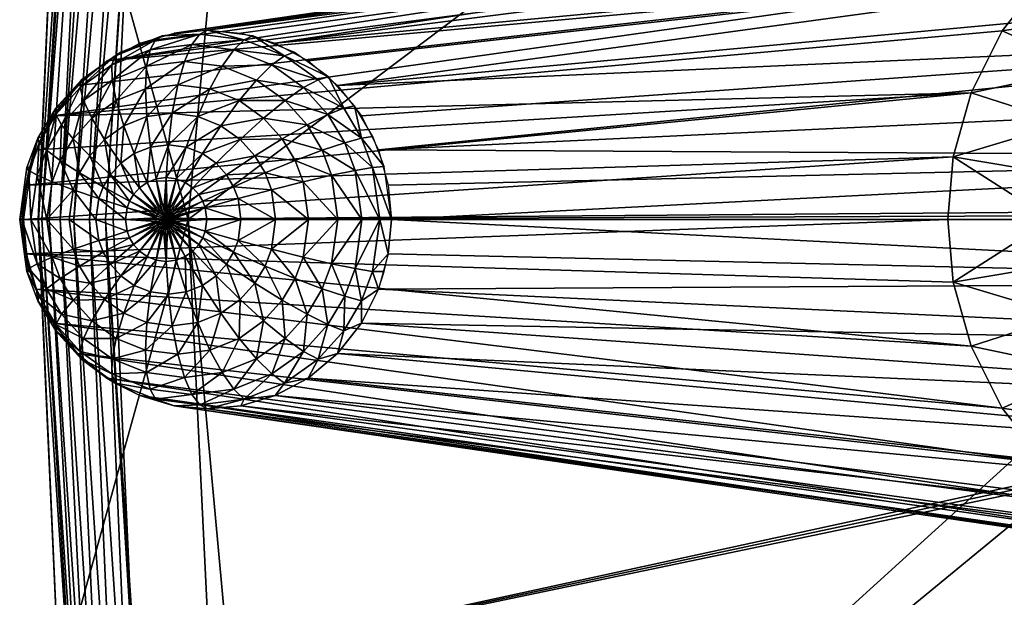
# Model space of a CAD drawing. Header units: inches. Extents: x -151 to 542, y -757 to -65.
# Tile 3 of 256: x -151 to -85, y -436 to -398. Entities that reach past the tile are written whole.
import ezdxf

# ---------------------------------------------------------------- set-up
doc = ezdxf.new("R2010")
doc.units = ezdxf.units.IN
doc.header["$MEASUREMENT"] = 0
doc.layers.add('LEVEL11', color=7, linetype='Continuous', true_color=0xe158c7)
doc.layers.add('LEVEL6', color=7, linetype='Continuous', true_color=0x57e1c6)

msp = doc.modelspace()

# ---------------------------------------------------------------- meshes
at = {"layer": 'LEVEL11', "color": 254, "true_color": 0xcad1ee}
mesh = msp.add_polyface(dxfattribs=at)
corners = [(3.235, -409.984, 907.518), (3.396, -410.542, 892.518), (3.396, -410.542, 907.518), (0.992, -408.138, 892.518), (0.446, -408.088, 907.518), (0.446, -408.088, 892.518), (0.992, -408.138, 907.518), (1.55, -408.299, 907.518), (1.55, -408.299, 892.518), (2.088, -408.577, 892.518), (2.088, -408.577, 907.518), (2.568, -408.967, 892.518), (2.568, -408.967, 907.518), (2.957, -409.446, 892.518), (2.957, -409.446, 907.518), (3.235, -409.984, 892.518), (135.446, -408.088, 892.518), (-138.021, -344.757, 892.518), (135.992, -408.138, 892.518), (134.9, -408.138, 892.518), (134.342, -408.299, 892.518), (133.805, -408.577, 892.518), (133.325, -408.967, 892.518), (132.935, -409.446, 892.518), (1.55, -408.299, 892.518), (2.088, -408.577, 892.518), (0.992, -408.138, 892.518), (-139.554, -411.088, 912.518), (287.624, -89.019, 912.518), (-133.961, -350.13, 912.518), (-133.961, -472.046, 912.518), (-126.622, -503.266, 912.518), (318.758, -99.609, 912.518), (-116.033, -534.4, 912.518), (-102.129, -564.952, 912.518), (1.55, -408.299, 907.518), (0.446, -408.088, 907.518), (0.992, -408.138, 907.518), (3.396, -410.542, 907.518), (2.957, -409.446, 907.518), (3.235, -409.984, 907.518), (2.568, -408.967, 907.518), (2.088, -408.577, 907.518), (3.446, -411.088, 907.518), (3.396, -411.634, 907.518), (3.235, -412.192, 907.518), (-0.1, -408.138, 907.518), (-0.658, -408.299, 907.518)]
mesh.append_faces([[corners[k] for k in face] for face in [(0, 1, 2), (3, 4, 5), (3, 6, 4), (3, 7, 6), (8, 7, 3), (9, 7, 8), (9, 10, 7), (11, 10, 9), (11, 12, 10), (13, 12, 11), (13, 14, 12), (13, 0, 14), (15, 0, 13), (1, 0, 15), (16, 17, 18), (19, 17, 16), (20, 17, 19), (21, 17, 20), (22, 17, 21), (23, 17, 22), (24, 23, 25), (26, 23, 24), (27, 28, 29), (30, 28, 27), (31, 32, 30), (33, 32, 31), (34, 32, 33), (35, 36, 37), (38, 39, 40), (38, 41, 39), (38, 42, 41), (43, 42, 38), (43, 35, 42), (44, 35, 43), (45, 35, 44), (46, 35, 47), (36, 35, 46)]], dxfattribs={"color": 254})
mesh = msp.add_polyface(dxfattribs=at)
corners = [(194.9, -348.138, 907.518), (195.446, -348.088, 892.518), (195.446, -348.088, 907.518), (194.9, -348.138, 892.518), (194.342, -348.299, 907.518), (194.342, -348.299, 892.518), (193.805, -348.577, 907.518), (194.9, -348.138, 892.518), (195.446, -219.088, 892.518), (195.446, -348.088, 892.518), (194.861, -219.031, 892.518), (194.342, -348.299, 892.518), (194.298, -218.86, 892.518), (193.805, -348.577, 892.518), (193.779, -218.583, 892.518), (192.951, -217.755, 892.518), (-87.254, -222.194, 892.518), (192.675, -217.236, 892.518), (193.325, -218.209, 892.518), (-118.673, -280.976, 892.518), (-138.021, -344.757, 892.518), (193.325, -348.967, 892.518), (192.935, -349.446, 892.518), (192.657, -349.984, 892.518), (-133.961, -472.046, 912.518), (318.758, -99.609, 912.518), (287.624, -89.019, 912.518), (195.446, -348.088, 907.518), (194.342, -348.299, 907.518), (194.9, -348.138, 907.518), (193.805, -348.577, 907.518), (194.861, -219.031, 892.518), (195.446, -219.088, 907.518), (195.446, -219.088, 892.518), (194.9, -219.038, 907.518), (194.298, -218.86, 892.518), (194.342, -218.877, 907.518), (193.779, -218.583, 892.518), (193.805, -218.599, 907.518), (193.325, -218.209, 892.518), (193.325, -218.209, 907.518), (192.951, -217.755, 892.518), (192.935, -217.73, 907.518), (192.675, -217.236, 892.518), (192.657, -217.192, 907.518), (192.503, -216.673, 892.518), (194.9, -219.038, 907.518), (195.446, -213.088, 907.518), (195.446, -219.088, 907.518), (194.342, -218.877, 907.518), (193.805, -218.599, 907.518)]
mesh.append_faces([[corners[k] for k in face] for face in [(0, 1, 2), (0, 3, 1), (4, 3, 0), (4, 5, 3), (6, 5, 4), (7, 8, 9), (7, 10, 8), (11, 10, 7), (11, 12, 10), (13, 12, 11), (13, 14, 12), (15, 16, 17), (18, 19, 15), (14, 20, 18), (13, 20, 14), (21, 20, 13), (22, 20, 21), (23, 20, 22), (24, 25, 26), (27, 28, 29), (28, 27, 30), (31, 32, 33), (31, 34, 32), (35, 34, 31), (35, 36, 34), (37, 36, 35), (37, 38, 36), (39, 38, 37), (39, 40, 38), (41, 40, 39), (41, 42, 40), (43, 42, 41), (43, 44, 42), (45, 44, 43), (46, 47, 48), (49, 47, 46), (50, 47, 49)]], dxfattribs={"color": 254})
mesh = msp.add_polyface(dxfattribs=at)
corners = [(3.446, -411.088, 907.518), (3.396, -410.542, 892.518), (3.446, -411.088, 892.518), (3.396, -410.542, 907.518), (132.503, -411.673, 892.518), (3.389, -411.673, 892.518), (3.446, -411.088, 892.518), (3.396, -410.542, 892.518), (132.446, -411.088, 892.518), (132.675, -412.236, 892.518), (3.218, -412.236, 892.518), (132.951, -412.755, 892.518), (2.941, -412.755, 892.518), (133.325, -413.209, 892.518), (2.568, -413.209, 892.518), (133.779, -413.583, 892.518), (2.113, -413.583, 892.518), (134.298, -413.86, 892.518), (1.594, -413.86, 892.518), (192.951, -607.755, 892.518), (-131.429, -504.642, 892.518), (-1.221, -413.583, 892.518), (-84.947, -594.403, 912.518), (318.758, -99.609, 912.518), (-102.129, -564.952, 912.518), (3.389, -411.673, 892.518), (3.446, -411.088, 907.518), (3.446, -411.088, 892.518), (0.446, -414.088, 907.518), (-0.139, -414.031, 892.518), (-0.1, -414.038, 907.518), (0.446, -414.088, 892.518), (0.992, -414.038, 907.518), (1.031, -414.031, 892.518), (1.55, -413.877, 907.518), (1.594, -413.86, 892.518), (2.088, -413.599, 907.518), (2.113, -413.583, 892.518), (2.568, -413.209, 907.518), (2.568, -413.209, 892.518), (2.957, -412.73, 907.518), (2.941, -412.755, 892.518), (3.235, -412.192, 907.518), (3.218, -412.236, 892.518), (3.396, -411.634, 907.518), (2.957, -412.73, 907.518), (1.55, -408.299, 907.518), (3.235, -412.192, 907.518), (2.568, -413.209, 907.518), (2.088, -413.599, 907.518), (1.55, -413.877, 907.518), (0.992, -414.038, 907.518), (0.446, -414.088, 907.518), (-0.1, -414.038, 907.518), (-0.658, -413.877, 907.518)]
mesh.append_faces([[corners[k] for k in face] for face in [(0, 1, 2), (3, 1, 0), (4, 5, 6), (7, 8, 6), (9, 10, 5), (11, 12, 10), (13, 14, 12), (15, 16, 14), (17, 18, 16), (19, 20, 21), (22, 23, 24), (25, 26, 27), (28, 29, 30), (28, 31, 29), (32, 31, 28), (32, 33, 31), (34, 33, 32), (34, 35, 33), (36, 35, 34), (36, 37, 35), (38, 37, 36), (38, 39, 37), (40, 39, 38), (40, 41, 39), (42, 41, 40), (42, 43, 41), (44, 43, 42), (44, 25, 43), (26, 25, 44), (45, 46, 47), (48, 46, 45), (49, 46, 48), (50, 46, 49), (51, 46, 50), (52, 46, 51), (53, 46, 52), (54, 46, 53)]], dxfattribs={"color": 254})
mesh = msp.add_polyface(dxfattribs=at)
corners = [(-2.343, -409.984, 892.518), (-2.504, -410.542, 907.518), (-2.504, -410.542, 892.518), (-2.343, -409.984, 907.518), (-2.065, -409.446, 907.518), (-2.065, -409.446, 892.518), (-1.675, -408.967, 892.518), (-1.675, -408.967, 907.518), (-1.195, -408.577, 892.518), (-1.195, -408.577, 907.518), (-0.658, -408.299, 892.518), (-0.658, -408.299, 907.518), (-0.1, -408.138, 907.518), (-0.1, -408.138, 892.518), (0.446, -408.088, 892.518), (0.446, -408.088, 907.518), (-102.129, -257.224, 912.518), (-116.033, -287.776, 932.518), (-116.033, -287.776, 912.518), (-102.129, -257.224, 932.518), (193.325, -218.209, 892.518), (-129.914, -312.391, 892.518), (-118.673, -280.976, 892.518), (-138.021, -344.757, 892.518), (132.935, -409.446, 892.518), (-142.917, -377.762, 892.518), (0.992, -408.138, 892.518), (0.446, -408.088, 892.518), (-0.1, -408.138, 892.518), (-0.658, -408.299, 892.518), (-1.195, -408.577, 892.518), (-1.675, -408.967, 892.518), (-2.065, -409.446, 892.518), (-2.343, -409.984, 892.518), (-144.554, -411.088, 892.518), (-2.504, -410.542, 892.518), (-2.504, -411.634, 907.518), (1.55, -408.299, 907.518), (-2.343, -412.192, 907.518), (-2.554, -411.088, 907.518), (-2.504, -410.542, 907.518), (-2.343, -409.984, 907.518), (-2.065, -409.446, 907.518), (-1.675, -408.967, 907.518), (-1.195, -408.577, 907.518), (-0.658, -408.299, 907.518)]
mesh.append_faces([[corners[k] for k in face] for face in [(0, 1, 2), (0, 3, 1), (0, 4, 3), (5, 4, 0), (6, 4, 5), (6, 7, 4), (8, 7, 6), (8, 9, 7), (10, 9, 8), (10, 11, 9), (10, 12, 11), (13, 12, 10), (14, 12, 13), (14, 15, 12), (16, 17, 18), (16, 19, 17), (20, 21, 22), (20, 23, 21), (24, 25, 23), (26, 25, 24), (27, 25, 26), (28, 25, 27), (29, 25, 28), (30, 25, 29), (31, 25, 30), (32, 25, 31), (33, 25, 32), (33, 34, 25), (35, 34, 33), (36, 37, 38), (39, 37, 36), (40, 37, 39), (41, 37, 40), (42, 37, 41), (43, 37, 42), (44, 37, 43), (45, 37, 44)]], dxfattribs={"color": 254})
mesh = msp.add_polyface(dxfattribs=at)
corners = [(-139.554, -411.088, 912.518), (-133.961, -350.13, 932.518), (-139.554, -411.088, 932.518), (-133.961, -350.13, 912.518), (-126.622, -318.91, 912.518), (-148.158, -380.088, 932.518), (-149.554, -411.088, 897.518), (-149.554, -411.088, 932.518), (-148.158, -380.088, 897.518), (-143.794, -348.311, 932.518), (-143.794, -348.311, 897.518), (-139.554, -411.088, 932.518), (-148.158, -380.088, 932.518), (-149.554, -411.088, 932.518), (-133.961, -350.13, 932.518), (-143.794, -348.311, 932.518), (-136.236, -316.159, 932.518), (-146.475, -365.295, 897.008), (-143.794, -348.311, 897.518), (-136.236, -316.159, 897.518), (-148.158, -380.088, 897.518), (-145.064, -411.088, 892.544), (-142.917, -377.762, 892.518), (-144.554, -411.088, 892.518), (-149.528, -411.088, 897.008), (-149.554, -411.088, 897.518), (-149.3, -411.088, 895.946), (-146.249, -365.325, 895.946), (-145.771, -365.389, 894.907), (-148.818, -411.088, 894.907), (-148.089, -411.088, 893.982), (-145.049, -365.486, 893.982), (-144.133, -365.609, 893.254), (-147.165, -411.088, 893.254), (-143.104, -365.747, 892.772), (-146.126, -411.088, 892.772), (-142.05, -365.888, 892.544), (-138.021, -344.757, 892.518), (-131.443, -315.745, 892.544), (-135.729, -314.495, 897.008), (-135.51, -314.559, 895.946), (-135.047, -314.694, 894.907), (-134.348, -314.898, 893.982), (-133.461, -315.157, 893.254), (-132.463, -315.448, 892.772)]
mesh.append_faces([[corners[k] for k in face] for face in [(0, 1, 2), (3, 1, 0), (4, 1, 3), (5, 6, 7), (8, 9, 10), (8, 5, 9), (6, 5, 8), (11, 12, 13), (14, 12, 11), (14, 15, 12), (14, 16, 15), (17, 18, 19), (17, 20, 18), (21, 22, 23), (20, 24, 25), (17, 24, 20), (17, 26, 24), (27, 26, 17), (28, 26, 27), (28, 29, 26), (28, 30, 29), (31, 30, 28), (32, 30, 31), (32, 33, 30), (34, 33, 32), (34, 35, 33), (36, 35, 34), (36, 21, 35), (36, 22, 21), (36, 37, 22), (38, 37, 36), (39, 27, 17), (40, 28, 27), (41, 31, 28), (42, 32, 31), (43, 34, 32), (44, 36, 34)]], dxfattribs={"color": 254})
mesh = msp.add_polyface(dxfattribs=at)
corners = [(136.55, -408.299, 907.518), (136.55, -408.299, 892.518), (137.088, -408.577, 892.518), (135.992, -408.138, 907.518), (135.992, -408.138, 892.518), (135.446, -408.088, 907.518), (135.446, -408.088, 892.518), (134.9, -408.138, 907.518), (134.9, -408.138, 892.518), (134.342, -408.299, 907.518), (134.342, -408.299, 892.518), (133.805, -408.577, 907.518), (133.805, -408.577, 892.518), (133.325, -408.967, 907.518), (133.325, -408.967, 892.518), (132.935, -409.446, 907.518), (132.935, -409.446, 892.518), (132.657, -409.984, 907.518), (132.657, -409.984, 892.518), (132.496, -410.542, 907.518), (132.496, -410.542, 892.518), (3.396, -410.542, 892.518), (132.496, -410.542, 892.518), (132.446, -411.088, 892.518), (3.235, -409.984, 892.518), (132.657, -409.984, 892.518), (2.957, -409.446, 892.518), (132.935, -409.446, 892.518), (135.992, -408.138, 892.518), (-138.021, -344.757, 892.518), (192.503, -351.673, 892.518), (2.568, -408.967, 892.518), (2.088, -408.577, 892.518), (135.446, -408.088, 907.518), (134.342, -408.299, 907.518), (134.9, -408.138, 907.518), (135.446, -414.088, 907.518), (135.992, -408.138, 907.518), (132.496, -411.634, 907.518), (132.657, -412.192, 907.518), (132.446, -411.088, 907.518), (132.496, -410.542, 907.518), (132.657, -409.984, 907.518), (132.935, -409.446, 907.518), (133.325, -408.967, 907.518), (133.805, -408.577, 907.518)]
mesh.append_faces([[corners[k] for k in face] for face in [(0, 1, 2), (3, 1, 0), (3, 4, 1), (5, 4, 3), (5, 6, 4), (7, 6, 5), (7, 8, 6), (9, 8, 7), (9, 10, 8), (11, 10, 9), (11, 12, 10), (13, 12, 11), (13, 14, 12), (15, 14, 13), (15, 16, 14), (17, 16, 15), (17, 18, 16), (19, 18, 17), (19, 20, 18), (21, 22, 23), (24, 22, 21), (24, 25, 22), (26, 25, 24), (26, 27, 25), (28, 29, 30), (31, 27, 26), (32, 27, 31), (33, 34, 35), (36, 33, 37), (38, 33, 39), (40, 33, 38), (41, 33, 40), (42, 33, 41), (43, 33, 42), (44, 33, 43), (45, 33, 44), (34, 33, 45)]], dxfattribs={"color": 254})
mesh = msp.add_polyface(dxfattribs=at)
corners = [(-132.463, -506.728, 892.772), (-110.63, -560.3, 892.544), (-111.585, -560.766, 892.772), (-2.504, -410.542, 892.518), (-2.554, -411.088, 907.518), (-2.554, -411.088, 892.518), (-2.504, -410.542, 907.518), (-111.012, -569.545, 897.518), (-111.012, -569.545, 932.518), (-125.331, -538.081, 897.518), (-114.053, -539.287, 932.518), (-111.012, -569.545, 932.518), (-99.997, -569.006, 932.518), (-125.331, -538.081, 932.518), (-2.554, -411.088, 892.518), (-144.554, -411.088, 892.518), (-2.504, -410.542, 892.518), (-143.178, -441.639, 892.518), (-2.497, -411.673, 892.518), (-2.325, -412.236, 892.518), (-138.878, -472.956, 892.518), (-2.049, -412.755, 892.518), (-131.429, -504.642, 892.518), (-1.675, -413.209, 892.518), (-1.221, -413.583, 892.518), (192.951, -607.755, 892.518), (-120.682, -536.24, 892.518), (-114.053, -539.287, 932.518), (-116.033, -534.4, 912.518), (-125.129, -508.333, 932.518), (-102.129, -564.952, 912.518), (-99.997, -569.006, 932.518), (-2.504, -411.634, 907.518), (-2.554, -411.088, 892.518), (-2.554, -411.088, 907.518), (-2.497, -411.673, 892.518), (-2.343, -412.192, 907.518), (-2.325, -412.236, 892.518), (-2.065, -412.73, 907.518), (-2.049, -412.755, 892.518), (-1.675, -413.209, 907.518), (-1.675, -413.209, 892.518), (-1.195, -413.599, 907.518), (-1.221, -413.583, 892.518), (-0.658, -413.877, 907.518), (-0.702, -413.86, 892.518), (-0.1, -414.038, 907.518), (-0.139, -414.031, 892.518), (-1.195, -413.599, 907.518), (1.55, -408.299, 907.518), (-0.658, -413.877, 907.518), (-1.675, -413.209, 907.518), (-2.065, -412.73, 907.518), (-2.343, -412.192, 907.518)]
mesh.append_faces([[corners[k] for k in face] for face in [(0, 1, 2), (3, 4, 5), (3, 6, 4), (7, 8, 9), (10, 11, 12), (10, 13, 11), (14, 15, 16), (14, 17, 15), (18, 17, 14), (19, 17, 18), (19, 20, 17), (21, 20, 19), (21, 22, 20), (23, 22, 21), (24, 22, 23), (25, 26, 22), (27, 28, 29), (27, 30, 28), (31, 30, 27), (32, 33, 34), (32, 35, 33), (36, 35, 32), (36, 37, 35), (38, 37, 36), (38, 39, 37), (40, 39, 38), (40, 41, 39), (42, 41, 40), (42, 43, 41), (44, 43, 42), (44, 45, 43), (46, 45, 44), (46, 47, 45), (48, 49, 50), (51, 49, 48), (52, 49, 51), (53, 49, 52)]], dxfattribs={"color": 254})
mesh = msp.add_polyface(dxfattribs=at)
corners = [(-142.05, -456.289, 892.544), (-138.878, -472.956, 892.518), (-131.429, -504.642, 892.518), (-143.178, -441.639, 892.518), (-145.064, -411.088, 892.544), (-144.554, -411.088, 892.518), (-149.528, -411.088, 897.008), (-148.158, -442.088, 897.518), (-149.554, -411.088, 897.518), (-143.104, -456.43, 892.772), (-146.126, -411.088, 892.772), (-144.133, -456.567, 893.254), (-147.165, -411.088, 893.254), (-145.049, -456.69, 893.982), (-148.089, -411.088, 893.982), (-145.771, -456.787, 894.907), (-148.818, -411.088, 894.907), (-146.249, -456.851, 895.946), (-149.3, -411.088, 895.946), (-146.475, -456.881, 897.008), (-143.794, -473.865, 897.518), (-135.729, -507.681, 897.008), (-135.51, -507.617, 895.946), (-135.047, -507.482, 894.907), (-134.348, -507.278, 893.982), (-133.461, -507.019, 893.254), (-132.463, -506.728, 892.772), (-131.443, -506.431, 892.544), (-148.158, -442.088, 897.518), (-149.554, -411.088, 932.518), (-149.554, -411.088, 897.518), (-148.158, -442.088, 932.518), (-143.794, -473.865, 897.518), (-143.794, -473.865, 932.518), (-137.941, -443.924, 932.518), (-143.794, -473.865, 932.518), (-133.117, -476.443, 932.518), (-148.158, -442.088, 932.518), (-139.554, -411.088, 932.518), (-149.554, -411.088, 932.518), (-137.941, -443.924, 932.518), (-139.554, -411.088, 912.518), (-139.554, -411.088, 932.518), (-133.961, -472.046, 912.518), (-133.117, -476.443, 932.518)]
mesh.append_faces([[corners[k] for k in face] for face in [(0, 1, 2), (0, 3, 1), (3, 4, 5), (0, 4, 3), (6, 7, 8), (9, 4, 0), (9, 10, 4), (11, 10, 9), (11, 12, 10), (13, 12, 11), (13, 14, 12), (15, 14, 13), (15, 16, 14), (17, 16, 15), (17, 18, 16), (19, 18, 17), (19, 6, 18), (19, 7, 6), (19, 20, 7), (21, 20, 19), (22, 19, 17), (23, 17, 15), (24, 15, 13), (25, 13, 11), (26, 11, 9), (27, 9, 0), (28, 29, 30), (28, 31, 29), (32, 31, 28), (32, 33, 31), (34, 35, 36), (34, 37, 35), (38, 37, 34), (38, 39, 37), (40, 41, 42), (40, 43, 41), (44, 43, 40)]], dxfattribs={"color": 254})
at = {"layer": 'LEVEL6', "color": 254, "true_color": 0xcad1ee}
mesh = msp.add_polyface(dxfattribs=at)
corners = [(-127.975, -405.663, 566.893), (-126.476, -407.546, 568.719), (-127.226, -405.545, 568.906), (-127.241, -407.621, 566.71), (-125.985, -411.088, 568.596), (-126.76, -411.088, 566.59), (-150.326, -408.786, 574.665), (-87.297, -402.622, 864.444), (-88.492, -406.903, 864.742), (-150.531, -411.088, 574.716), (-88.864, -411.088, 864.835), (-47.868, -398.502, 854.613), (-127.985, -404.167, 569.095), (-126.846, -406.432, 568.811), (-129.579, -402.144, 569.493), (-54.336, -391.837, 856.226), (-131.542, -400.501, 569.982), (-133.74, -399.327, 570.53), (-62.487, -388.472, 858.258), (-136.025, -398.65, 571.1), (-138.258, -398.439, 571.656), (-66.548, -388.088, 859.27), (-140.491, -398.65, 572.213), (-74.762, -389.703, 861.318), (-142.775, -399.327, 572.783), (-144.974, -400.501, 573.331), (-78.76, -391.837, 862.315), (-82.328, -394.825, 863.205), (-146.936, -402.144, 573.82), (-148.53, -404.167, 574.218), (-85.227, -398.502, 863.928), (-87.297, -419.554, 864.444), (-150.326, -413.39, 574.665), (-88.492, -415.273, 864.742), (-88.864, -411.088, 864.835), (-127.985, -418.01, 569.095), (-45.798, -419.554, 854.097), (-126.846, -415.744, 568.811), (-129.579, -420.032, 569.493), (-47.868, -423.674, 854.613), (-131.542, -421.675, 569.982), (-50.767, -427.352, 855.336), (-133.74, -422.849, 570.53), (-54.336, -430.339, 856.226), (-136.025, -423.526, 571.1), (-58.333, -432.473, 857.222), (-138.258, -423.737, 571.656), (-62.487, -433.704, 858.258), (-140.491, -423.526, 572.213), (-66.548, -434.088, 859.27), (-142.775, -422.849, 572.783), (-70.608, -433.704, 860.283), (-144.974, -421.675, 573.331), (-74.762, -432.473, 861.318), (-146.936, -420.032, 573.82), (-78.76, -430.339, 862.315), (-82.328, -427.352, 863.205), (-148.53, -418.01, 574.218), (-85.227, -423.674, 863.928), (-149.669, -415.744, 574.502), (-126.76, -411.088, 566.59), (-126.19, -413.39, 568.647), (-125.985, -411.088, 568.596), (-126.458, -414.569, 568.715), (-127.241, -414.555, 566.71), (-126.846, -415.744, 568.811)]
mesh.append_faces([[corners[k] for k in face] for face in [(0, 1, 2), (3, 4, 1), (3, 5, 4), (6, 7, 8), (9, 8, 10), (11, 12, 13), (11, 14, 12), (15, 16, 14), (15, 17, 16), (18, 19, 17), (18, 20, 19), (21, 22, 20), (23, 24, 22), (23, 25, 24), (26, 25, 23), (27, 25, 26), (27, 28, 25), (27, 29, 28), (30, 29, 27), (7, 29, 30), (31, 32, 33), (33, 32, 34), (35, 36, 37), (38, 39, 35), (40, 41, 38), (42, 43, 40), (44, 45, 42), (46, 47, 44), (48, 49, 46), (50, 51, 48), (52, 53, 50), (54, 55, 52), (54, 56, 55), (57, 56, 54), (57, 58, 56), (59, 31, 58), (60, 61, 62), (63, 64, 65), (61, 64, 63), (60, 64, 61)]], dxfattribs={"color": 254})
mesh = msp.add_polyface(dxfattribs=at)
corners = [(-88.492, -406.903, 864.742), (-81.752, -408.035, 892.518), (-81.962, -411.088, 892.518), (-88.864, -411.088, 864.835), (-73.844, -393.759, 892.518), (-82.328, -394.825, 863.205), (-78.76, -391.837, 862.315), (-77.221, -397.288, 892.518), (-85.227, -398.502, 863.928), (-79.565, -401.009, 892.518), (-87.297, -402.622, 864.444), (-81.014, -404.648, 892.518), (-44.603, -406.903, 853.799), (-126.19, -408.786, 568.647), (-125.985, -411.088, 568.596), (-126.846, -406.432, 568.811), (-54.336, -391.837, 856.226), (-129.579, -402.144, 569.493), (-50.767, -394.825, 855.336), (-58.333, -389.703, 857.222), (-133.74, -399.327, 570.53), (-62.487, -388.472, 858.258), (-66.548, -388.088, 859.27), (-138.258, -398.439, 571.656), (-70.608, -388.472, 860.283), (-140.491, -398.65, 572.213), (-74.762, -389.703, 861.318), (-126.19, -413.39, 568.647), (-44.603, -415.273, 853.799), (-125.985, -411.088, 568.596), (-126.846, -415.744, 568.811), (-131.542, -421.675, 569.982), (-54.336, -430.339, 856.226), (-50.767, -427.352, 855.336), (-133.74, -422.849, 570.53), (-58.333, -432.473, 857.222), (-136.025, -423.526, 571.1), (-62.487, -433.704, 858.258), (-138.258, -423.737, 571.656), (-66.548, -434.088, 859.27), (-140.491, -423.526, 572.213), (-70.608, -433.704, 860.283), (-142.775, -422.849, 572.783), (-74.762, -432.473, 861.318), (-144.974, -421.675, 573.331), (-78.76, -430.339, 862.315), (-81.962, -411.088, 892.518), (-88.492, -415.273, 864.742), (-88.864, -411.088, 864.835), (-82.328, -427.352, 863.205), (-73.844, -428.417, 892.518), (-78.76, -430.339, 862.315), (-77.221, -424.888, 892.518), (-85.227, -423.674, 863.928), (-79.565, -421.167, 892.518), (-87.297, -419.554, 864.444), (-81.014, -417.528, 892.518), (-81.752, -414.141, 892.518), (-79.565, -401.009, 892.518), (-81.962, -411.088, 892.518), (-81.014, -404.648, 892.518), (-79.565, -421.167, 892.518), (-77.221, -397.288, 892.518), (-81.014, -417.528, 892.518)]
mesh.append_faces([[corners[k] for k in face] for face in [(0, 1, 2), (0, 2, 3), (4, 5, 6), (7, 5, 4), (7, 8, 5), (9, 8, 7), (9, 10, 8), (11, 10, 9), (11, 0, 10), (1, 0, 11), (12, 13, 14), (12, 15, 13), (16, 17, 18), (19, 20, 16), (21, 20, 19), (22, 23, 21), (24, 25, 22), (26, 25, 24), (27, 28, 29), (30, 28, 27), (31, 32, 33), (34, 35, 32), (36, 37, 35), (38, 39, 37), (40, 41, 39), (42, 43, 41), (44, 45, 43), (46, 47, 48), (49, 50, 51), (49, 52, 50), (53, 52, 49), (53, 54, 52), (55, 54, 53), (55, 56, 54), (47, 56, 55), (47, 57, 56), (47, 46, 57), (58, 59, 60), (61, 58, 62), (63, 58, 61), (59, 58, 63)]], dxfattribs={"color": 254})
mesh = msp.add_polyface(dxfattribs=at)
corners = [(-34.764, -408.035, 892.518), (-44.231, -411.088, 853.706), (-34.554, -411.088, 892.518), (-44.603, -406.903, 853.799), (-35.502, -404.648, 892.518), (-45.798, -402.622, 854.097), (-36.951, -401.009, 892.518), (-47.868, -398.502, 854.613), (-39.295, -397.288, 892.518), (-50.767, -394.825, 855.336), (-42.672, -393.759, 892.518), (-54.336, -391.837, 856.226), (-47.103, -390.794, 892.518), (-49.671, -389.65, 892.518), (-58.333, -389.703, 857.222), (-52.423, -388.796, 892.518), (-62.487, -388.472, 858.258), (-55.307, -388.267, 892.518), (-58.258, -388.088, 892.518), (-66.548, -388.088, 859.27), (-61.209, -388.267, 892.518), (-70.608, -388.472, 860.283), (-64.093, -388.796, 892.518), (-66.845, -389.65, 892.518), (-74.762, -389.703, 861.318), (-69.413, -390.794, 892.518), (-78.76, -391.837, 862.315), (-73.844, -393.759, 892.518), (-44.603, -406.903, 853.799), (-125.985, -411.088, 568.596), (-44.231, -411.088, 853.706), (-45.798, -402.622, 854.097), (-126.846, -406.432, 568.811), (-47.868, -398.502, 854.613), (-50.767, -394.825, 855.336), (-129.579, -402.144, 569.493), (-35.502, -417.528, 892.518), (-35.502, -404.648, 892.518), (-34.554, -411.088, 892.518), (-79.565, -421.167, 892.518), (-36.951, -401.009, 892.518), (-39.295, -397.288, 892.518), (-42.672, -393.759, 892.518), (-47.103, -390.794, 892.518), (-52.423, -388.796, 892.518), (-58.258, -388.088, 892.518), (-64.093, -388.796, 892.518), (-69.413, -390.794, 892.518), (-73.844, -393.759, 892.518), (-77.221, -397.288, 892.518)]
mesh.append_faces([[corners[k] for k in face] for face in [(0, 1, 2), (0, 3, 1), (4, 3, 0), (4, 5, 3), (6, 5, 4), (6, 7, 5), (8, 7, 6), (8, 9, 7), (10, 9, 8), (10, 11, 9), (12, 11, 10), (13, 11, 12), (13, 14, 11), (15, 14, 13), (15, 16, 14), (17, 16, 15), (18, 16, 17), (18, 19, 16), (20, 19, 18), (20, 21, 19), (22, 21, 20), (23, 21, 22), (23, 24, 21), (25, 24, 23), (25, 26, 24), (27, 26, 25), (28, 29, 30), (31, 32, 28), (33, 32, 31), (34, 35, 33), (36, 37, 38), (39, 40, 37), (39, 41, 40), (39, 42, 41), (39, 43, 42), (39, 44, 43), (39, 45, 44), (39, 46, 45), (39, 47, 46), (39, 48, 47), (39, 49, 48)]], dxfattribs={"color": 254})
mesh = msp.add_polyface(dxfattribs=at)
corners = [(-135.817, -399.088, 568.848), (-138.258, -398.439, 571.656), (-138.774, -398.707, 569.585), (-135.237, -398.828, 570.903), (-133.121, -400.163, 568.176), (-132.482, -399.927, 570.216), (-130.188, -401.558, 569.644), (-130.875, -401.76, 567.616), (-129.163, -403.659, 567.189), (-128.439, -403.499, 569.208), (-127.975, -405.663, 566.893), (-127.226, -405.545, 568.906), (-130.225, -404.075, 565.221), (-129.103, -405.966, 564.942), (-131.61, -404.758, 563.432), (-133.265, -405.693, 561.947), (-130.598, -406.465, 563.18), (-131.84, -402.281, 565.624), (-133.961, -400.774, 566.153), (-133.068, -403.14, 563.796), (-134.982, -401.779, 564.273), (-134.508, -404.313, 562.257), (-136.139, -403.154, 562.663), (-136.506, -399.759, 566.788), (-139.298, -399.399, 567.484), (-137.28, -400.863, 564.845), (-139.799, -400.538, 565.474), (-138.097, -402.373, 563.152), (-136.078, -405.741, 561.11), (-137.365, -404.826, 561.431), (-138.911, -404.209, 561.816), (-87.297, -402.622, 864.444), (-149.669, -406.432, 574.502), (-148.53, -404.167, 574.218)]
mesh.append_faces([[corners[k] for k in face] for face in [(0, 1, 2), (0, 3, 1), (4, 3, 0), (4, 5, 3), (4, 6, 5), (7, 6, 4), (8, 6, 7), (8, 9, 6), (10, 9, 8), (10, 11, 9), (10, 12, 13), (12, 10, 8), (14, 13, 12), (15, 16, 14), (8, 17, 12), (17, 8, 7), (7, 18, 17), (18, 7, 4), (12, 19, 14), (19, 12, 17), (17, 20, 19), (20, 17, 18), (14, 21, 15), (21, 14, 19), (19, 22, 21), (22, 19, 20), (4, 23, 18), (23, 4, 0), (0, 24, 23), (24, 0, 2), (18, 25, 20), (25, 18, 23), (23, 26, 25), (20, 27, 22), (27, 20, 25), (28, 15, 21), (21, 29, 28), (29, 21, 22), (22, 30, 29), (30, 22, 27), (31, 32, 33)]], dxfattribs={"color": 254})
mesh = msp.add_polyface(dxfattribs=at)
corners = [(-141.731, -399.088, 570.323), (-144.033, -399.927, 573.096), (-144.428, -400.163, 570.995), (-141.279, -398.828, 572.41), (-138.774, -398.707, 569.585), (-138.258, -398.439, 571.656), (-139.799, -400.538, 565.474), (-136.506, -399.759, 566.788), (-139.298, -399.399, 567.484), (-137.28, -400.863, 564.845), (-140.245, -402.096, 563.687), (-138.097, -402.373, 563.152), (-139.735, -408.619, 560.288), (-137.682, -407.33, 560.411), (-138.586, -406.687, 560.636), (-140.606, -403.991, 562.239), (-138.911, -404.209, 561.816), (-137.365, -404.826, 561.431), (-139.673, -406.254, 560.907), (-140.864, -406.101, 561.204), (-140.344, -408.376, 560.44), (-141.013, -408.29, 560.606), (-142.09, -399.759, 568.18), (-144.636, -400.774, 568.814), (-142.319, -400.863, 566.102), (-144.616, -401.779, 566.675), (-142.392, -402.373, 564.223), (-144.351, -403.154, 564.711), (-142.301, -404.209, 562.662), (-143.847, -404.826, 563.047), (-142.055, -406.254, 561.501), (-143.141, -406.687, 561.772), (-141.681, -408.376, 560.773), (-142.291, -408.619, 560.925), (-144.046, -407.33, 561.998), (-142.798, -408.98, 561.051)]
mesh.append_faces([[corners[k] for k in face] for face in [(0, 1, 2), (0, 3, 1), (4, 3, 0), (4, 5, 3), (6, 7, 8), (9, 10, 11), (10, 9, 6), (12, 13, 14), (11, 15, 16), (15, 11, 10), (17, 18, 14), (18, 17, 16), (16, 19, 18), (19, 16, 15), (20, 14, 18), (18, 21, 20), (21, 18, 19), (4, 22, 8), (22, 4, 0), (0, 23, 22), (23, 0, 2), (8, 24, 6), (24, 8, 22), (22, 25, 24), (6, 26, 10), (26, 6, 24), (24, 27, 26), (27, 24, 25), (10, 28, 15), (28, 10, 26), (26, 29, 28), (29, 26, 27), (15, 30, 19), (30, 15, 28), (28, 31, 30), (31, 28, 29), (19, 32, 21), (32, 19, 30), (33, 30, 31), (29, 34, 31), (35, 31, 34)]], dxfattribs={"color": 254})
mesh = msp.add_polyface(dxfattribs=at)
corners = [(-149.573, -405.663, 572.278), (-150.04, -407.546, 574.594), (-150.307, -407.621, 572.461), (-149.29, -405.545, 574.407), (-148.385, -403.659, 571.982), (-148.076, -403.499, 574.104), (-146.328, -401.558, 573.669), (-146.673, -401.76, 571.555), (-144.033, -399.927, 573.096), (-144.428, -400.163, 570.995), (-144.616, -401.779, 566.675), (-142.09, -399.759, 568.18), (-144.636, -400.774, 568.814), (-146.756, -402.281, 569.343), (-148.372, -404.075, 569.746), (-146.53, -403.14, 567.152), (-147.988, -404.758, 567.516), (-145.982, -404.313, 565.117), (-144.351, -403.154, 564.711), (-147.225, -405.693, 565.427), (-145.134, -405.741, 563.368), (-143.847, -404.826, 563.047), (-146.115, -406.83, 563.612), (-144.046, -407.33, 561.998), (-144.735, -408.096, 562.169), (-149.493, -405.966, 570.026), (-150.186, -407.815, 570.198), (-149.001, -406.465, 567.768), (-149.626, -408.134, 567.924), (-148.087, -407.148, 565.643), (-148.621, -408.57, 565.775), (-146.796, -407.978, 563.782)]
mesh.append_faces([[corners[k] for k in face] for face in [(0, 1, 2), (0, 3, 1), (4, 3, 0), (4, 5, 3), (4, 6, 5), (7, 6, 4), (7, 8, 6), (9, 8, 7), (10, 11, 12), (9, 13, 12), (13, 9, 7), (7, 14, 13), (14, 7, 4), (12, 15, 10), (15, 12, 13), (13, 16, 15), (16, 13, 14), (10, 17, 18), (17, 10, 15), (15, 19, 17), (19, 15, 16), (18, 20, 21), (20, 18, 17), (17, 22, 20), (22, 17, 19), (23, 21, 20), (20, 24, 23), (24, 20, 22), (4, 25, 14), (25, 4, 0), (0, 26, 25), (26, 0, 2), (14, 27, 16), (27, 14, 25), (25, 28, 27), (28, 25, 26), (16, 29, 19), (29, 16, 27), (27, 30, 29), (19, 31, 22), (31, 19, 29)]], dxfattribs={"color": 254})
mesh = msp.add_polyface(dxfattribs=at)
corners = [(-127.241, -407.621, 566.71), (-126.476, -407.546, 568.719), (-127.975, -405.663, 566.893), (-128.41, -407.815, 564.769), (-126.76, -411.088, 566.59), (-127.956, -411.088, 564.656), (-129.972, -408.134, 563.024), (-129.563, -411.088, 562.922), (-131.869, -408.57, 561.599), (-131.52, -411.088, 561.512), (-133.995, -409.101, 560.59), (-133.719, -411.088, 560.522), (-136.218, -409.692, 560.046), (-136.024, -411.088, 559.998), (-138.406, -410.304, 559.956), (-138.297, -411.088, 559.929), (-129.103, -405.966, 564.942), (-130.598, -406.465, 563.18), (-131.61, -404.758, 563.432), (-132.402, -407.148, 561.732), (-133.265, -405.693, 561.947), (-134.416, -407.978, 560.695), (-135.096, -406.83, 560.865), (-136.514, -408.903, 560.12), (-136.992, -408.096, 560.239), (-138.572, -409.862, 559.998), (-138.841, -409.409, 560.065), (-136.078, -405.741, 561.11), (-137.682, -407.33, 560.411), (-138.586, -406.687, 560.636), (-137.365, -404.826, 561.431), (-139.227, -408.98, 560.161), (-150.326, -408.786, 574.665), (-88.492, -406.903, 864.742), (-150.531, -411.088, 574.716), (-87.297, -402.622, 864.444), (-149.669, -406.432, 574.502)]
mesh.append_faces([[corners[k] for k in face] for face in [(0, 1, 2), (3, 4, 0), (3, 5, 4), (6, 5, 3), (6, 7, 5), (8, 7, 6), (8, 9, 7), (10, 9, 8), (10, 11, 9), (12, 11, 10), (12, 13, 11), (14, 13, 12), (14, 15, 13), (0, 16, 3), (16, 0, 2), (3, 17, 6), (17, 3, 16), (16, 18, 17), (6, 19, 8), (19, 6, 17), (17, 20, 19), (8, 21, 10), (21, 8, 19), (19, 22, 21), (22, 19, 20), (10, 23, 12), (23, 10, 21), (21, 24, 23), (24, 21, 22), (12, 25, 14), (25, 12, 23), (23, 26, 25), (26, 23, 24), (20, 27, 22), (22, 28, 24), (28, 22, 27), (27, 29, 28), (29, 27, 30), (31, 24, 28), (32, 33, 34), (35, 32, 36)]], dxfattribs={"color": 254})
mesh = msp.add_polyface(dxfattribs=at)
corners = [(-125.985, -411.088, 568.596), (-44.603, -415.273, 853.799), (-44.231, -411.088, 853.706), (-126.846, -415.744, 568.811), (-45.798, -419.554, 854.097), (-127.985, -418.01, 569.095), (-47.868, -423.674, 854.613), (-129.579, -420.032, 569.493), (-50.767, -427.352, 855.336), (-44.231, -411.088, 853.706), (-34.764, -414.141, 892.518), (-34.554, -411.088, 892.518), (-44.603, -415.273, 853.799), (-35.502, -417.528, 892.518), (-45.798, -419.554, 854.097), (-36.951, -421.167, 892.518), (-47.868, -423.674, 854.613), (-39.295, -424.888, 892.518), (-50.767, -427.352, 855.336), (-42.672, -428.417, 892.518), (-54.336, -430.339, 856.226), (-47.103, -431.382, 892.518), (-49.671, -432.526, 892.518), (-58.333, -432.473, 857.222), (-52.423, -433.38, 892.518), (-62.487, -433.704, 858.258), (-55.307, -433.909, 892.518), (-58.258, -434.088, 892.518), (-66.548, -434.088, 859.27), (-61.209, -433.909, 892.518), (-70.608, -433.704, 860.283), (-64.093, -433.38, 892.518), (-66.845, -432.526, 892.518), (-74.762, -432.473, 861.318), (-69.413, -431.382, 892.518), (-78.76, -430.339, 862.315), (-73.844, -428.417, 892.518), (-36.951, -421.167, 892.518), (-35.502, -404.648, 892.518), (-35.502, -417.528, 892.518), (-39.295, -424.888, 892.518), (-42.672, -428.417, 892.518), (-47.103, -431.382, 892.518), (-52.423, -433.38, 892.518), (-58.258, -434.088, 892.518), (-64.093, -433.38, 892.518), (-69.413, -431.382, 892.518), (-73.844, -428.417, 892.518), (-77.221, -424.888, 892.518), (-79.565, -421.167, 892.518)]
mesh.append_faces([[corners[k] for k in face] for face in [(0, 1, 2), (3, 4, 1), (5, 6, 4), (7, 8, 6), (9, 10, 11), (12, 10, 9), (12, 13, 10), (14, 13, 12), (14, 15, 13), (16, 15, 14), (16, 17, 15), (18, 17, 16), (18, 19, 17), (20, 19, 18), (20, 21, 19), (20, 22, 21), (23, 22, 20), (23, 24, 22), (25, 24, 23), (25, 26, 24), (25, 27, 26), (28, 27, 25), (28, 29, 27), (30, 29, 28), (30, 31, 29), (30, 32, 31), (33, 32, 30), (33, 34, 32), (35, 34, 33), (35, 36, 34), (37, 38, 39), (40, 38, 37), (41, 38, 40), (42, 38, 41), (43, 38, 42), (44, 38, 43), (45, 38, 44), (46, 38, 45), (47, 38, 46), (48, 38, 47), (49, 38, 48)]], dxfattribs={"color": 254})
mesh = msp.add_polyface(dxfattribs=at)
corners = [(-142.798, -408.98, 561.051), (-141.408, -410.539, 560.506), (-142.291, -408.619, 560.925), (-143.185, -409.409, 561.148), (-141.51, -410.624, 560.531), (-141.592, -410.729, 560.552), (-143.454, -409.862, 561.215), (-141.651, -410.847, 560.567), (-143.62, -410.304, 561.256), (-141.672, -410.908, 560.572), (-150.788, -411.088, 572.581), (-150.04, -407.546, 574.594), (-150.531, -411.088, 574.716), (-141.686, -410.969, 560.575), (-143.728, -411.088, 561.283), (-141.696, -411.088, 560.578), (-145.51, -409.692, 562.362), (-145.703, -411.088, 562.411), (-147.217, -409.101, 563.887), (-147.492, -411.088, 563.956), (-148.97, -411.088, 565.862), (-148.621, -408.57, 565.775), (-149.626, -408.134, 567.924), (-150.036, -411.088, 568.026), (-150.186, -407.815, 570.198), (-150.64, -411.088, 570.312), (-150.307, -407.621, 572.461), (-142.055, -406.254, 561.501), (-141.681, -408.376, 560.773), (-143.141, -406.687, 561.772), (-144.046, -407.33, 561.998), (-144.735, -408.096, 562.169), (-149.001, -406.465, 567.768), (-148.087, -407.148, 565.643), (-146.796, -407.978, 563.782), (-146.115, -406.83, 563.612), (-145.214, -408.903, 562.289), (-143.728, -411.088, 561.283), (-141.684, -411.216, 560.575), (-141.696, -411.088, 560.578)]
mesh.append_faces([[corners[k] for k in face] for face in [(0, 1, 2), (3, 4, 0), (3, 5, 4), (6, 5, 3), (6, 7, 5), (8, 7, 6), (8, 9, 7), (10, 11, 12), (8, 13, 9), (13, 14, 15), (8, 14, 13), (16, 14, 8), (16, 17, 14), (18, 17, 16), (18, 19, 17), (18, 20, 19), (21, 20, 18), (22, 20, 21), (22, 23, 20), (24, 23, 22), (24, 25, 23), (24, 10, 25), (26, 10, 24), (26, 11, 10), (27, 2, 28), (29, 0, 2), (30, 3, 0), (3, 30, 31), (21, 32, 22), (33, 18, 34), (18, 33, 21), (35, 36, 31), (36, 35, 34), (34, 16, 36), (16, 34, 18), (31, 6, 3), (6, 31, 36), (36, 8, 6), (8, 36, 16), (37, 38, 39)]], dxfattribs={"color": 254})
mesh = msp.add_polyface(dxfattribs=at)
corners = [(-138.297, -411.088, 559.929), (-140.433, -410.969, 560.263), (-140.423, -411.088, 560.261), (-141.013, -408.29, 560.606), (-141.175, -410.443, 560.448), (-141.059, -410.432, 560.419), (-141.681, -408.376, 560.773), (-141.294, -410.478, 560.478), (-142.291, -408.619, 560.925), (-141.408, -410.539, 560.506), (-142.798, -408.98, 561.051), (-141.51, -410.624, 560.531), (-140.944, -410.443, 560.39), (-140.344, -408.376, 560.44), (-140.825, -410.478, 560.361), (-139.735, -408.619, 560.288), (-140.711, -410.539, 560.332), (-139.227, -408.98, 560.161), (-140.609, -410.624, 560.307), (-138.841, -409.409, 560.065), (-140.527, -410.729, 560.286), (-138.572, -409.862, 559.998), (-140.468, -410.847, 560.272), (-138.406, -410.304, 559.956), (-140.447, -410.908, 560.267), (-136.992, -408.096, 560.239), (-137.682, -407.33, 560.411), (-138.586, -406.687, 560.636), (-140.468, -410.847, 560.272), (-140.471, -411.339, 560.273), (-140.433, -410.969, 560.263), (-140.527, -410.729, 560.286), (-140.609, -410.624, 560.307), (-140.711, -410.539, 560.332), (-140.825, -410.478, 560.361), (-140.944, -410.443, 560.39), (-141.059, -410.432, 560.419), (-141.175, -410.443, 560.448), (-141.294, -410.478, 560.478), (-141.408, -410.539, 560.506), (-141.51, -410.624, 560.531), (-141.592, -410.729, 560.552), (-141.651, -410.847, 560.567), (-141.686, -410.969, 560.575), (-141.696, -411.088, 560.578), (-140.435, -411.216, 560.264), (-138.297, -411.088, 559.929), (-140.423, -411.088, 560.261)]
mesh.append_faces([[corners[k] for k in face] for face in [(0, 1, 2), (3, 4, 5), (6, 4, 3), (6, 7, 4), (8, 7, 6), (8, 9, 7), (10, 11, 9), (12, 3, 5), (12, 13, 3), (14, 13, 12), (14, 15, 13), (16, 15, 14), (16, 17, 15), (18, 17, 16), (18, 19, 17), (20, 19, 18), (20, 21, 19), (22, 21, 20), (22, 23, 21), (24, 23, 22), (1, 23, 24), (1, 0, 23), (25, 17, 19), (26, 15, 17), (27, 13, 15), (28, 29, 30), (31, 29, 28), (32, 29, 31), (33, 29, 32), (34, 29, 33), (35, 29, 34), (36, 29, 35), (37, 29, 36), (38, 29, 37), (39, 29, 38), (40, 29, 39), (41, 29, 40), (42, 29, 41), (43, 29, 42), (44, 29, 43), (45, 46, 47)]], dxfattribs={"color": 254})
mesh = msp.add_polyface(dxfattribs=at)
corners = [(-150.326, -413.39, 574.665), (-150.788, -411.088, 572.581), (-150.531, -411.088, 574.716), (-141.303, -411.694, 560.48), (-142.291, -413.557, 560.925), (-141.681, -413.8, 560.773), (-141.413, -411.634, 560.507), (-142.798, -413.197, 561.051), (-141.51, -411.552, 560.531), (-143.185, -412.767, 561.148), (-141.589, -411.453, 560.551), (-143.454, -412.314, 561.215), (-141.648, -411.339, 560.566), (-143.62, -411.872, 561.256), (-141.669, -411.278, 560.571), (-141.684, -411.216, 560.575), (-143.728, -411.088, 561.283), (-145.703, -411.088, 562.411), (-145.51, -412.485, 562.362), (-147.492, -411.088, 563.956), (-147.217, -413.075, 563.887), (-148.97, -411.088, 565.862), (-148.621, -413.606, 565.775), (-150.036, -411.088, 568.026), (-149.626, -414.042, 567.924), (-150.64, -411.088, 570.312), (-150.186, -414.361, 570.198), (-150.307, -414.555, 572.461), (-150.057, -414.569, 574.598), (-148.087, -415.028, 565.643), (-146.796, -414.198, 563.782), (-145.214, -413.274, 562.289), (-144.735, -414.081, 562.169), (-146.115, -415.347, 563.612), (-144.046, -414.846, 561.998), (-143.141, -415.489, 561.772)]
mesh.append_faces([[corners[k] for k in face] for face in [(0, 1, 2), (3, 4, 5), (6, 7, 4), (8, 7, 6), (8, 9, 7), (10, 9, 8), (10, 11, 9), (12, 11, 10), (12, 13, 11), (14, 13, 12), (15, 13, 14), (16, 13, 15), (17, 13, 16), (17, 18, 13), (19, 18, 17), (19, 20, 18), (21, 20, 19), (21, 22, 20), (23, 22, 21), (23, 24, 22), (25, 24, 23), (25, 26, 24), (1, 26, 25), (1, 27, 26), (0, 27, 1), (28, 27, 0), (24, 29, 22), (22, 30, 20), (30, 22, 29), (20, 31, 18), (31, 20, 30), (30, 32, 31), (32, 30, 33), (18, 11, 13), (11, 18, 31), (31, 9, 11), (9, 31, 32), (32, 7, 9), (7, 32, 34), (34, 4, 7), (35, 5, 4)]], dxfattribs={"color": 254})
mesh = msp.add_polyface(dxfattribs=at)
corners = [(-88.864, -411.088, 864.835), (-150.326, -413.39, 574.665), (-150.531, -411.088, 574.716), (-87.297, -419.554, 864.444), (-149.669, -415.744, 574.502), (-126.846, -415.744, 568.811), (-127.241, -414.555, 566.71), (-127.975, -416.514, 566.893), (-126.76, -411.088, 566.59), (-128.41, -414.361, 564.769), (-127.956, -411.088, 564.656), (-129.972, -414.042, 563.024), (-129.563, -411.088, 562.922), (-131.869, -413.606, 561.599), (-131.52, -411.088, 561.512), (-133.995, -413.075, 560.59), (-133.719, -411.088, 560.522), (-136.218, -412.485, 560.046), (-136.024, -411.088, 559.998), (-138.406, -411.872, 559.956), (-138.297, -411.088, 559.929), (-134.508, -417.863, 562.257), (-135.096, -415.347, 560.865), (-136.078, -416.435, 561.11), (-133.265, -416.483, 561.947), (-137.365, -417.351, 561.431), (-137.682, -414.846, 560.411), (-138.586, -415.489, 560.636), (-136.992, -414.081, 560.239), (-138.841, -412.767, 560.065), (-129.103, -416.21, 564.942), (-130.598, -415.711, 563.18), (-131.61, -417.418, 563.432), (-132.402, -415.028, 561.732), (-134.416, -414.198, 560.695), (-136.514, -413.274, 560.12), (-138.572, -412.314, 559.998)]
mesh.append_faces([[corners[k] for k in face] for face in [(0, 1, 2), (1, 3, 4), (5, 6, 7), (8, 9, 6), (10, 9, 8), (10, 11, 9), (12, 11, 10), (12, 13, 11), (14, 13, 12), (14, 15, 13), (16, 15, 14), (16, 17, 15), (18, 17, 16), (18, 19, 17), (20, 19, 18), (21, 22, 23), (22, 21, 24), (25, 26, 27), (26, 25, 23), (23, 28, 26), (28, 23, 22), (29, 26, 28), (7, 9, 30), (9, 7, 6), (30, 11, 31), (11, 30, 9), (32, 33, 24), (33, 32, 31), (31, 13, 33), (13, 31, 11), (24, 34, 22), (34, 24, 33), (33, 15, 34), (15, 33, 13), (22, 35, 28), (35, 22, 34), (34, 17, 35), (17, 34, 15), (36, 28, 35), (35, 19, 36), (19, 35, 17)]], dxfattribs={"color": 254})
mesh = msp.add_polyface(dxfattribs=at)
corners = [(-140.471, -411.339, 560.273), (-140.609, -411.552, 560.307), (-140.53, -411.453, 560.287), (-140.423, -411.088, 560.261), (-140.435, -411.216, 560.264), (-140.433, -410.969, 560.263), (-141.684, -411.216, 560.575), (-141.696, -411.088, 560.578), (-141.648, -411.339, 560.566), (-141.589, -411.453, 560.551), (-141.51, -411.552, 560.531), (-141.413, -411.634, 560.507), (-141.303, -411.694, 560.48), (-141.184, -411.732, 560.45), (-141.059, -411.744, 560.419), (-140.935, -411.732, 560.388), (-140.816, -411.694, 560.358), (-140.706, -411.634, 560.331), (-140.435, -411.216, 560.264), (-138.406, -411.872, 559.956), (-138.297, -411.088, 559.929), (-140.45, -411.278, 560.267), (-138.572, -412.314, 559.998), (-140.471, -411.339, 560.273), (-140.53, -411.453, 560.287), (-138.841, -412.767, 560.065), (-140.609, -411.552, 560.307), (-139.227, -413.197, 560.161), (-140.706, -411.634, 560.331), (-139.735, -413.557, 560.288), (-140.816, -411.694, 560.358), (-140.344, -413.8, 560.44), (-140.935, -411.732, 560.388), (-141.013, -413.887, 560.606), (-141.059, -411.744, 560.419), (-141.184, -411.732, 560.45), (-141.681, -413.8, 560.773), (-141.303, -411.694, 560.48), (-141.413, -411.634, 560.507), (-142.291, -413.557, 560.925), (-142.055, -415.922, 561.501), (-140.864, -416.076, 561.204), (-139.673, -415.922, 560.907), (-138.586, -415.489, 560.636), (-137.682, -414.846, 560.411), (-136.992, -414.081, 560.239)]
mesh.append_faces([[corners[k] for k in face] for face in [(0, 1, 2), (3, 0, 4), (5, 0, 3), (6, 0, 7), (8, 0, 6), (9, 0, 8), (10, 0, 9), (11, 0, 10), (12, 0, 11), (13, 0, 12), (14, 0, 13), (15, 0, 14), (16, 0, 15), (17, 0, 16), (1, 0, 17), (18, 19, 20), (21, 19, 18), (21, 22, 19), (23, 22, 21), (24, 22, 23), (24, 25, 22), (26, 25, 24), (26, 27, 25), (28, 27, 26), (28, 29, 27), (30, 29, 28), (30, 31, 29), (32, 31, 30), (32, 33, 31), (34, 33, 32), (35, 33, 34), (35, 36, 33), (37, 36, 35), (38, 39, 37), (40, 33, 36), (41, 31, 33), (42, 29, 31), (43, 27, 29), (27, 43, 44), (44, 25, 27), (45, 22, 25)]], dxfattribs={"color": 254})
mesh = msp.add_polyface(dxfattribs=at)
corners = [(-138.774, -423.469, 569.585), (-140.491, -423.526, 572.213), (-138.258, -423.737, 571.656), (-142.775, -422.849, 572.783), (-144.428, -422.013, 570.995), (-144.974, -421.675, 573.331), (-141.731, -423.088, 570.323), (-142.09, -422.418, 568.18), (-144.636, -421.402, 568.814), (-139.298, -422.777, 567.484), (-142.319, -421.313, 566.102), (-144.616, -420.397, 566.675), (-139.799, -421.638, 565.474), (-142.392, -419.803, 564.223), (-144.351, -419.022, 564.711), (-140.245, -420.08, 563.687), (-143.141, -415.489, 561.772), (-145.134, -416.435, 563.368), (-143.847, -417.351, 563.047), (-142.291, -413.557, 560.925), (-144.046, -414.846, 561.998), (-142.301, -417.967, 562.662), (-140.606, -418.186, 562.239), (-142.055, -415.922, 561.501), (-140.864, -416.076, 561.204), (-141.681, -413.8, 560.773), (-141.013, -413.887, 560.606), (-136.506, -422.418, 566.788), (-137.28, -421.313, 564.845), (-138.097, -419.803, 563.152), (-138.911, -417.967, 561.816), (-139.673, -415.922, 560.907), (-138.586, -415.489, 560.636), (-137.365, -417.351, 561.431), (-140.344, -413.8, 560.44), (-139.735, -413.557, 560.288)]
mesh.append_faces([[corners[k] for k in face] for face in [(0, 1, 2), (3, 4, 5), (3, 6, 4), (1, 6, 3), (1, 0, 6), (4, 7, 8), (7, 4, 6), (6, 9, 7), (9, 6, 0), (8, 10, 11), (10, 8, 7), (7, 12, 10), (12, 7, 9), (11, 13, 14), (13, 11, 10), (10, 15, 13), (15, 10, 12), (16, 17, 18), (19, 20, 16), (14, 21, 18), (21, 14, 13), (13, 22, 21), (22, 13, 15), (18, 23, 16), (23, 18, 21), (21, 24, 23), (24, 21, 22), (25, 16, 23), (26, 23, 24), (0, 27, 9), (9, 28, 12), (12, 29, 15), (29, 12, 28), (15, 30, 22), (30, 15, 29), (22, 31, 24), (31, 22, 30), (30, 32, 31), (32, 30, 33), (34, 24, 31), (35, 31, 32)]], dxfattribs={"color": 254})
mesh = msp.add_polyface(dxfattribs=at)
corners = [(-149.669, -415.744, 574.502), (-150.307, -414.555, 572.461), (-150.057, -414.569, 574.598), (-149.573, -416.514, 572.278), (-148.53, -418.01, 574.218), (-148.385, -418.517, 571.982), (-146.936, -420.032, 573.82), (-146.673, -420.417, 571.555), (-144.974, -421.675, 573.331), (-144.428, -422.013, 570.995), (-149.493, -416.21, 570.026), (-150.186, -414.361, 570.198), (-148.372, -418.102, 569.746), (-149.001, -415.711, 567.768), (-149.626, -414.042, 567.924), (-147.988, -417.418, 567.516), (-148.087, -415.028, 565.643), (-147.225, -416.483, 565.427), (-146.115, -415.347, 563.612), (-146.796, -414.198, 563.782), (-146.756, -419.895, 569.343), (-144.636, -421.402, 568.814), (-146.53, -419.037, 567.152), (-144.616, -420.397, 566.675), (-145.982, -417.863, 565.117), (-144.351, -419.022, 564.711), (-145.134, -416.435, 563.368), (-143.847, -417.351, 563.047), (-144.046, -414.846, 561.998), (-144.735, -414.081, 562.169), (-143.141, -415.489, 561.772)]
mesh.append_faces([[corners[k] for k in face] for face in [(0, 1, 2), (0, 3, 1), (4, 3, 0), (4, 5, 3), (6, 5, 4), (6, 7, 5), (8, 7, 6), (8, 9, 7), (1, 10, 11), (10, 1, 3), (3, 12, 10), (12, 3, 5), (11, 13, 14), (13, 11, 10), (10, 15, 13), (15, 10, 12), (16, 14, 13), (13, 17, 16), (17, 13, 15), (16, 18, 19), (18, 16, 17), (5, 20, 12), (20, 5, 7), (7, 21, 20), (21, 7, 9), (12, 22, 15), (22, 12, 20), (20, 23, 22), (23, 20, 21), (15, 24, 17), (24, 15, 22), (22, 25, 24), (25, 22, 23), (17, 26, 18), (26, 17, 24), (24, 27, 26), (27, 24, 25), (18, 28, 29), (28, 18, 26), (26, 30, 28)]], dxfattribs={"color": 254})
mesh = msp.add_polyface(dxfattribs=at)
corners = [(-149.669, -415.744, 574.502), (-85.227, -423.674, 863.928), (-148.53, -418.01, 574.218), (-138.258, -423.737, 571.656), (-135.817, -423.088, 568.848), (-138.774, -423.469, 569.585), (-136.025, -423.526, 571.1), (-133.74, -422.849, 570.53), (-133.121, -422.013, 568.176), (-131.542, -421.675, 569.982), (-130.875, -420.417, 567.616), (-129.579, -420.032, 569.493), (-129.163, -418.517, 567.189), (-127.985, -418.01, 569.095), (-127.975, -416.514, 566.893), (-126.846, -415.744, 568.811), (-136.506, -422.418, 566.788), (-133.961, -421.402, 566.153), (-137.28, -421.313, 564.845), (-139.298, -422.777, 567.484), (-134.982, -420.397, 564.273), (-136.139, -419.022, 562.663), (-138.097, -419.803, 563.152), (-131.84, -419.895, 565.624), (-130.225, -418.102, 565.221), (-133.068, -419.037, 563.796), (-131.61, -417.418, 563.432), (-134.508, -417.863, 562.257), (-133.265, -416.483, 561.947), (-137.365, -417.351, 561.431), (-138.911, -417.967, 561.816), (-136.078, -416.435, 561.11), (-129.103, -416.21, 564.942), (-130.598, -415.711, 563.18)]
mesh.append_faces([[corners[k] for k in face] for face in [(0, 1, 2), (3, 4, 5), (6, 4, 3), (7, 4, 6), (7, 8, 4), (9, 8, 7), (9, 10, 8), (11, 10, 9), (11, 12, 10), (13, 12, 11), (13, 14, 12), (15, 14, 13), (16, 5, 4), (4, 17, 16), (17, 4, 8), (18, 19, 16), (16, 20, 18), (20, 16, 17), (18, 21, 22), (21, 18, 20), (8, 23, 17), (23, 8, 10), (10, 24, 23), (24, 10, 12), (17, 25, 20), (25, 17, 23), (23, 26, 25), (26, 23, 24), (20, 27, 21), (27, 20, 25), (25, 28, 27), (28, 25, 26), (22, 29, 30), (29, 22, 21), (21, 31, 29), (31, 21, 27), (12, 32, 24), (32, 12, 14), (24, 33, 26), (33, 24, 32)]], dxfattribs={"color": 254})

doc.saveas('drawing.dxf')
